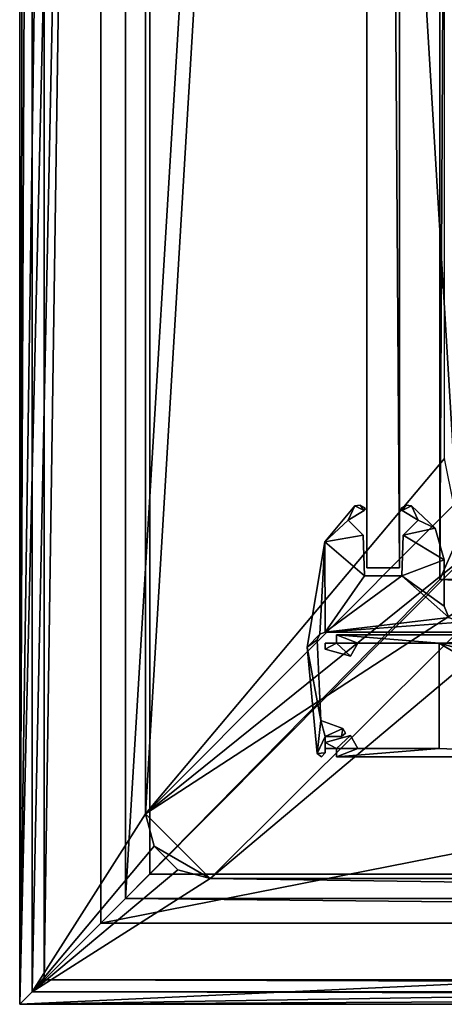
# Model space of a CAD drawing. Header units: metres. Extents: x -1004 to 0, y -708 to 0.
# Tile 1 of 119: x -1004 to -952, y -704 to -583. Entities that reach past the tile are written whole.
import ezdxf

# ---------------------------------------------------------------- set-up
doc = ezdxf.new("R2010")
doc.units = ezdxf.units.M

msp = doc.modelspace()

# ---------------------------------------------------------------- linework, layer by layer
at = {"layer": 'top0'}
for points in [[(-965.045593, -659.566833, 2062.387695), (-962.421875, -659.566833, 2062.387695), (-965.045593, -658.566833, 2062.387695)], [(-962.421875, -659.566833, 2062.387695), (-952.421875, -659.566833, 2062.387695), (-965.045593, -658.566833, 2062.387695)], [(-965.045593, -658.566833, 2062.387695), (-952.421875, -659.566833, 2062.387695), (-922.945618, -658.566833, 2062.387695)], [(-965.045593, -659.566833, 162.387711), (-965.045593, -658.566833, 162.387711), (-962.421875, -659.566833, 162.387711)], [(-962.421875, -659.566833, 162.387711), (-965.045593, -658.566833, 162.387711), (-952.421875, -659.566833, 162.387711)], [(-965.045593, -658.566833, 162.387711), (-922.945618, -658.566833, 162.387711), (-952.421875, -659.566833, 162.387711)], [(-965.045593, -658.566833, 2062.387695), (-922.945618, -658.566833, 2062.387695), (-965.045593, -658.566833, 162.387711)], [(-922.945618, -658.566833, 2062.387695), (-922.945618, -658.566833, 162.387711), (-965.045593, -658.566833, 162.387711)], [(-965.045593, -658.566833, 2062.387695), (-965.045593, -658.566833, 162.387711), (-965.045593, -659.566833, 2062.387695)], [(-965.045593, -658.566833, 162.387711), (-965.045593, -659.566833, 162.387711), (-965.045593, -659.566833, 2062.387695)], [(-965.045593, -659.566833, 2062.387695), (-962.421875, -659.566833, 2062.387695), (-965.045593, -658.566833, 2062.387695)], [(-962.421875, -659.566833, 2062.387695), (-952.421875, -659.566833, 2062.387695), (-965.045593, -658.566833, 2062.387695)], [(-965.045593, -658.566833, 2062.387695), (-952.421875, -659.566833, 2062.387695), (-922.945618, -658.566833, 2062.387695)], [(-952.421875, -659.566833, 2062.387695), (-921.945618, -660.693481, 2062.387695), (-922.945618, -658.566833, 2062.387695)], [(-952.421875, -659.566833, 162.387711), (-922.945618, -658.566833, 162.387711), (-921.945618, -660.693481, 162.387711)], [(-952.421875, -659.566833, 2062.387695), (-928.956116, -673.566833, 2062.387695), (-922.945618, -658.566833, 2062.387695)], [(-966.445618, -660.336182, 2062.387695), (-963.345642, -661.16687, 2062.387695), (-965.045593, -659.566833, 2062.387695)], [(-965.045593, -659.566833, 2062.387695), (-966.445618, -659.566833, 2062.387695), (-966.445618, -660.336182, 2062.387695)], [(-963.345642, -661.16687, 162.387711), (-966.445618, -660.336182, 162.387711), (-965.045593, -659.566833, 162.387711)], [(-966.445618, -660.336182, 162.387711), (-966.445618, -659.566833, 162.387711), (-965.045593, -659.566833, 162.387711)], [(-966.445618, -659.566833, 2062.387695), (-965.045593, -659.566833, 2062.387695), (-966.445618, -659.566833, 162.387711)], [(-965.045593, -659.566833, 2062.387695), (-965.045593, -659.566833, 162.387711), (-966.445618, -659.566833, 162.387711)], [(-966.445618, -659.566833, 2062.387695), (-966.445618, -659.566833, 162.387711), (-966.445618, -660.336182, 2062.387695)], [(-966.445618, -659.566833, 162.387711), (-966.445618, -660.336182, 162.387711), (-966.445618, -660.336182, 2062.387695)], [(-966.445618, -660.336182, 2062.387695), (-963.345642, -661.16687, 2062.387695), (-965.045593, -659.566833, 2062.387695)], [(-965.045593, -659.566833, 2062.387695), (-966.445618, -659.566833, 2062.387695), (-966.445618, -660.336182, 2062.387695)], [(-966.445618, -660.336182, 2062.387695), (-966.445618, -660.336182, 162.387711), (-963.345642, -661.16687, 2062.387695)], [(-966.445618, -660.336182, 162.387711), (-963.345642, -661.16687, 162.387711), (-963.345642, -661.16687, 2062.387695)], [(-963.345642, -661.16687, 2062.387695), (-962.421875, -659.566833, 2062.387695), (-965.045593, -659.566833, 2062.387695)], [(-963.345642, -661.16687, 162.387711), (-965.045593, -659.566833, 162.387711), (-962.421875, -659.566833, 162.387711)], [(-963.345642, -661.16687, 2062.387695), (-962.421875, -659.566833, 2062.387695), (-965.045593, -659.566833, 2062.387695)], [(-963.345642, -661.16687, 2062.387695), (-963.345642, -661.16687, 162.387711), (-962.421875, -659.566833, 2062.387695)], [(-963.345642, -661.16687, 162.387711), (-962.421875, -659.566833, 162.387711), (-962.421875, -659.566833, 2062.387695)], [(-962.421875, -659.566833, 162.387711), (-952.421875, -659.566833, 162.387711), (-962.421875, -659.566833, 2062.387695)], [(-952.421875, -659.566833, 162.387711), (-952.421875, -659.566833, 2062.387695), (-962.421875, -659.566833, 2062.387695)], [(-952.421875, -672.566833, 2062.387695), (-928.956116, -673.566833, 2062.387695), (-952.421875, -659.566833, 2062.387695)], [(-928.956116, -673.566833, 2062.387695), (-921.945618, -667.79303, 2062.387695), (-952.421875, -659.566833, 2062.387695)], [(-952.421875, -659.566833, 2062.387695), (-921.945618, -667.79303, 2062.387695), (-921.945618, -660.693481, 2062.387695)], [(-921.945618, -660.693481, 162.387711), (-921.945618, -667.79303, 162.387711), (-952.421875, -659.566833, 162.387711)], [(-921.945618, -667.79303, 162.387711), (-928.956116, -673.566833, 162.387711), (-952.421875, -659.566833, 162.387711)], [(-952.421875, -659.566833, 162.387711), (-928.956116, -673.566833, 162.387711), (-952.421875, -672.566833, 162.387711)], [(-952.421875, -659.566833, 2062.387695), (-952.421875, -659.566833, 162.387711), (-952.421875, -672.566833, 2062.387695)], [(-952.421875, -659.566833, 162.387711), (-952.421875, -672.566833, 162.387711), (-952.421875, -672.566833, 2062.387695)], [(-952.421875, -659.566833, 2062.387695), (-952.421875, -672.566833, 2062.387695), (-928.956116, -673.566833, 2062.387695)], [(-963.345642, -670.966858, 2062.387695), (-966.445618, -671.797485, 2062.387695), (-965.045593, -672.566833, 2062.387695)], [(-965.045593, -672.566833, 162.387711), (-966.445618, -671.797485, 162.387711), (-963.345642, -670.966858, 162.387711)], [(-966.445618, -671.797485, 2062.387695), (-963.345642, -670.966858, 2062.387695), (-966.445618, -671.797485, 162.387711)], [(-963.345642, -670.966858, 2062.387695), (-963.345642, -670.966858, 162.387711), (-966.445618, -671.797485, 162.387711)], [(-963.345642, -670.966858, 2062.387695), (-966.445618, -671.797485, 2062.387695), (-965.045593, -672.566833, 2062.387695)], [(-963.345642, -670.966858, 2062.387695), (-965.045593, -672.566833, 2062.387695), (-962.421875, -672.566833, 2062.387695)], [(-962.421875, -672.566833, 162.387711), (-965.045593, -672.566833, 162.387711), (-963.345642, -670.966858, 162.387711)], [(-962.421875, -672.566833, 2062.387695), (-963.345642, -670.966858, 2062.387695), (-965.045593, -672.566833, 2062.387695)], [(-963.345642, -670.966858, 2062.387695), (-962.421875, -672.566833, 2062.387695), (-963.345642, -670.966858, 162.387711)], [(-962.421875, -672.566833, 2062.387695), (-962.421875, -672.566833, 162.387711), (-963.345642, -670.966858, 162.387711)], [(-966.445618, -671.797485, 2062.387695), (-966.445618, -672.566833, 2062.387695), (-965.045593, -672.566833, 2062.387695)], [(-965.045593, -672.566833, 162.387711), (-966.445618, -672.566833, 162.387711), (-966.445618, -671.797485, 162.387711)], [(-966.445618, -671.797485, 2062.387695), (-966.445618, -671.797485, 162.387711), (-966.445618, -672.566833, 2062.387695)], [(-966.445618, -671.797485, 162.387711), (-966.445618, -672.566833, 162.387711), (-966.445618, -672.566833, 2062.387695)], [(-965.045593, -672.566833, 2062.387695), (-966.445618, -671.797485, 2062.387695), (-966.445618, -672.566833, 2062.387695)], [(-965.045593, -672.566833, 2062.387695), (-966.445618, -672.566833, 2062.387695), (-965.045593, -672.566833, 162.387711)], [(-966.445618, -672.566833, 2062.387695), (-966.445618, -672.566833, 162.387711), (-965.045593, -672.566833, 162.387711)], [(-965.045593, -672.566833, 2062.387695), (-965.045593, -673.566833, 2062.387695), (-962.421875, -672.566833, 2062.387695)], [(-962.421875, -672.566833, 2062.387695), (-965.045593, -673.566833, 2062.387695), (-952.421875, -672.566833, 2062.387695)], [(-965.045593, -673.566833, 2062.387695), (-928.956116, -673.566833, 2062.387695), (-952.421875, -672.566833, 2062.387695)], [(-928.956116, -673.566833, 162.387711), (-965.045593, -673.566833, 162.387711), (-952.421875, -672.566833, 162.387711)], [(-952.421875, -672.566833, 162.387711), (-965.045593, -673.566833, 162.387711), (-962.421875, -672.566833, 162.387711)], [(-965.045593, -673.566833, 162.387711), (-965.045593, -672.566833, 162.387711), (-962.421875, -672.566833, 162.387711)], [(-965.045593, -672.566833, 2062.387695), (-965.045593, -672.566833, 162.387711), (-965.045593, -673.566833, 2062.387695)], [(-965.045593, -672.566833, 162.387711), (-965.045593, -673.566833, 162.387711), (-965.045593, -673.566833, 2062.387695)], [(-952.421875, -672.566833, 2062.387695), (-965.045593, -673.566833, 2062.387695), (-928.956116, -673.566833, 2062.387695)], [(-952.421875, -672.566833, 2062.387695), (-962.421875, -672.566833, 2062.387695), (-965.045593, -673.566833, 2062.387695)], [(-962.421875, -672.566833, 2062.387695), (-965.045593, -672.566833, 2062.387695), (-965.045593, -673.566833, 2062.387695)], [(-962.421875, -672.566833, 2062.387695), (-952.421875, -672.566833, 2062.387695), (-962.421875, -672.566833, 162.387711)], [(-952.421875, -672.566833, 2062.387695), (-952.421875, -672.566833, 162.387711), (-962.421875, -672.566833, 162.387711)], [(-928.956116, -673.566833, 2062.387695), (-965.045593, -673.566833, 2062.387695), (-928.956116, -673.566833, 162.387711)], [(-965.045593, -673.566833, 2062.387695), (-965.045593, -673.566833, 162.387711), (-928.956116, -673.566833, 162.387711)]]:
    msp.add_3dface(points, dxfattribs=at)
at = {"layer": 'top012'}
for points in [[(-957.316162, -57.310383, 163.887741), (-957.316162, -650.310364, 163.887741), (-961.316162, -57.310383, 163.887741)], [(-957.316162, -650.310364, 163.887741), (-961.316162, -650.310364, 163.887741), (-961.316162, -57.310383, 163.887741)], [(-957.316162, -57.310383, 2060.887695), (-961.316162, -57.310383, 2060.887695), (-957.316162, -650.310364, 2060.887695)], [(-961.316162, -57.310383, 2060.887695), (-961.316162, -650.310364, 2060.887695), (-957.316162, -650.310364, 2060.887695)], [(-961.316162, -57.310383, 2060.887695), (-961.316162, -57.310383, 163.887741), (-961.316162, -650.310364, 2060.887695)], [(-961.316162, -57.310383, 163.887741), (-961.316162, -650.310364, 163.887741), (-961.316162, -650.310364, 2060.887695)], [(-957.316162, -650.310364, 2060.887695), (-957.316162, -650.310364, 163.887741), (-957.316162, -57.310383, 2060.887695)], [(-957.316162, -650.310364, 163.887741), (-957.316162, -57.310383, 163.887741), (-957.316162, -57.310383, 2060.887695)], [(-957.316162, -650.310364, 2060.887695), (-961.316162, -650.310364, 2060.887695), (-957.316162, -650.310364, 163.887741)], [(-961.316162, -650.310364, 2060.887695), (-961.316162, -650.310364, 163.887741), (-957.316162, -650.310364, 163.887741)]]:
    msp.add_3dface(points, dxfattribs=at)
at = {"layer": 'top0123'}
for points in [[(-962.804688, -642.68158, 162.387711), (-963.630432, -644.45929, 162.387711), (-966.481323, -647.104858, 162.387711)], [(-966.481323, -647.104858, 2062.387695), (-962.804688, -642.68158, 2062.387695), (-966.481323, -647.104858, 162.387711)], [(-962.804688, -642.68158, 2062.387695), (-962.804688, -642.68158, 162.387711), (-966.481323, -647.104858, 162.387711)], [(-966.481323, -647.104858, 2062.387695), (-963.630432, -644.45929, 2062.387695), (-962.804688, -642.68158, 2062.387695)], [(-961.644531, -643.252197, 162.387711), (-963.630432, -644.45929, 162.387711), (-962.804688, -642.68158, 162.387711)], [(-963.630432, -644.45929, 2062.387695), (-961.644531, -643.252197, 2062.387695), (-962.804688, -642.68158, 2062.387695)], [(-961.644531, -643.252197, 2062.387695), (-963.630432, -644.45929, 2062.387695), (-961.644531, -643.252197, 162.387711)], [(-963.630432, -644.45929, 2062.387695), (-963.630432, -644.45929, 162.387711), (-961.644531, -643.252197, 162.387711)], [(-962.136353, -642.588867, 162.387711), (-961.644531, -643.252197, 162.387711), (-962.804688, -642.68158, 162.387711)], [(-962.804688, -642.68158, 2062.387695), (-962.136353, -642.588867, 2062.387695), (-962.804688, -642.68158, 162.387711)], [(-962.136353, -642.588867, 2062.387695), (-962.136353, -642.588867, 162.387711), (-962.804688, -642.68158, 162.387711)], [(-962.804688, -642.68158, 2062.387695), (-961.644531, -643.252197, 2062.387695), (-962.136353, -642.588867, 2062.387695)], [(-962.136353, -642.588867, 162.387711), (-961.560303, -642.940125, 162.387711), (-961.644531, -643.252197, 162.387711)], [(-962.136353, -642.588867, 2062.387695), (-961.560303, -642.940125, 2062.387695), (-962.136353, -642.588867, 162.387711)], [(-961.560303, -642.940125, 2062.387695), (-961.560303, -642.940125, 162.387711), (-962.136353, -642.588867, 162.387711)], [(-961.644531, -643.252197, 2062.387695), (-961.560303, -642.940125, 2062.387695), (-962.136353, -642.588867, 2062.387695)], [(-961.560303, -642.940125, 162.387711), (-961.52356, -643.117493, 162.387711), (-961.644531, -643.252197, 162.387711)], [(-961.644531, -643.252197, 2062.387695), (-961.52356, -643.117493, 2062.387695), (-961.560303, -642.940125, 2062.387695)], [(-961.52356, -643.117493, 2062.387695), (-961.644531, -643.252197, 2062.387695), (-961.52356, -643.117493, 162.387711)], [(-961.644531, -643.252197, 2062.387695), (-961.644531, -643.252197, 162.387711), (-961.52356, -643.117493, 162.387711)], [(-961.560303, -642.940125, 2062.387695), (-961.52356, -643.117493, 2062.387695), (-961.560303, -642.940125, 162.387711)], [(-961.52356, -643.117493, 2062.387695), (-961.52356, -643.117493, 162.387711), (-961.560303, -642.940125, 162.387711)], [(-957.108643, -643.117493, 162.387711), (-957.072021, -642.940125, 162.387711), (-956.987793, -643.252197, 162.387711)], [(-957.108643, -643.117493, 2062.387695), (-957.072021, -642.940125, 2062.387695), (-957.108643, -643.117493, 162.387711)], [(-957.072021, -642.940125, 2062.387695), (-957.072021, -642.940125, 162.387711), (-957.108643, -643.117493, 162.387711)], [(-956.987793, -643.252197, 2062.387695), (-957.072021, -642.940125, 2062.387695), (-957.108643, -643.117493, 2062.387695)], [(-956.987793, -643.252197, 2062.387695), (-957.108643, -643.117493, 2062.387695), (-956.987793, -643.252197, 162.387711)], [(-957.108643, -643.117493, 2062.387695), (-957.108643, -643.117493, 162.387711), (-956.987793, -643.252197, 162.387711)], [(-957.072021, -642.940125, 162.387711), (-956.495972, -642.588867, 162.387711), (-956.987793, -643.252197, 162.387711)], [(-957.072021, -642.940125, 2062.387695), (-956.495972, -642.588867, 2062.387695), (-957.072021, -642.940125, 162.387711)], [(-956.495972, -642.588867, 2062.387695), (-956.495972, -642.588867, 162.387711), (-957.072021, -642.940125, 162.387711)], [(-956.495972, -642.588867, 2062.387695), (-957.072021, -642.940125, 2062.387695), (-956.987793, -643.252197, 2062.387695)], [(-956.987793, -643.252197, 162.387711), (-956.495972, -642.588867, 162.387711), (-955.827637, -642.68158, 162.387711)], [(-955.827637, -642.68158, 2062.387695), (-956.495972, -642.588867, 2062.387695), (-956.987793, -643.252197, 2062.387695)], [(-955.001892, -644.45929, 162.387756), (-956.987793, -643.252197, 162.387711), (-955.827637, -642.68158, 162.387711)], [(-955.827637, -642.68158, 2062.387695), (-956.987793, -643.252197, 2062.387695), (-955.001892, -644.45929, 2062.387695)], [(-955.001892, -644.45929, 2062.387695), (-956.987793, -643.252197, 2062.387695), (-955.001892, -644.45929, 162.387756)], [(-956.987793, -643.252197, 2062.387695), (-956.987793, -643.252197, 162.387711), (-955.001892, -644.45929, 162.387756)], [(-956.495972, -642.588867, 2062.387695), (-955.827637, -642.68158, 2062.387695), (-956.495972, -642.588867, 162.387711)], [(-955.827637, -642.68158, 2062.387695), (-955.827637, -642.68158, 162.387711), (-956.495972, -642.588867, 162.387711)], [(-955.001892, -644.45929, 162.387756), (-955.827637, -642.68158, 162.387711), (-952.900085, -645.444214, 162.387711)], [(-955.827637, -642.68158, 2062.387695), (-952.900085, -645.444214, 2062.387695), (-955.827637, -642.68158, 162.387711)], [(-952.900085, -645.444214, 2062.387695), (-952.900085, -645.444214, 162.387711), (-955.827637, -642.68158, 162.387711)], [(-952.900085, -645.444214, 2062.387695), (-955.827637, -642.68158, 2062.387695), (-955.001892, -644.45929, 2062.387695)], [(-963.630432, -644.45929, 162.387711), (-961.784058, -646.305542, 162.387711), (-966.481323, -647.104858, 162.387711)], [(-961.784058, -646.305542, 2062.387695), (-963.630432, -644.45929, 2062.387695), (-966.481323, -647.104858, 2062.387695)], [(-963.630432, -644.45929, 2062.387695), (-961.784058, -646.305542, 2062.387695), (-963.630432, -644.45929, 162.387711)], [(-961.784058, -646.305542, 2062.387695), (-961.784058, -646.305542, 162.387711), (-963.630432, -644.45929, 162.387711)], [(-956.848267, -646.305542, 162.387711), (-955.001892, -644.45929, 162.387756), (-952.900085, -645.444214, 162.387711)], [(-956.848267, -646.305542, 162.387711), (-956.848267, -646.305542, 2062.387695), (-955.001892, -644.45929, 162.387756)], [(-956.848267, -646.305542, 2062.387695), (-955.001892, -644.45929, 2062.387695), (-955.001892, -644.45929, 162.387756)], [(-952.900085, -645.444214, 2062.387695), (-955.001892, -644.45929, 2062.387695), (-956.848267, -646.305542, 2062.387695)], [(-956.848267, -646.305542, 162.387711), (-952.900085, -645.444214, 162.387711), (-951.816162, -649.320862, 162.387711)], [(-951.816162, -649.320862, 2062.387695), (-952.900085, -645.444214, 2062.387695), (-956.848267, -646.305542, 2062.387695)], [(-952.900085, -645.444214, 2062.387695), (-951.816162, -649.320862, 2062.387695), (-952.900085, -645.444214, 162.387711)], [(-951.816162, -649.320862, 2062.387695), (-951.816162, -649.320862, 162.387711), (-952.900085, -645.444214, 162.387711)], [(-968.679993, -660.083069, 162.387711), (-966.481323, -647.104858, 162.387711), (-967.125122, -658.484985, 162.387711)], [(-968.679993, -660.083069, 2062.387695), (-966.481323, -647.104858, 2062.387695), (-968.679993, -660.083069, 162.387711)], [(-966.481323, -647.104858, 2062.387695), (-966.481323, -647.104858, 162.387711), (-968.679993, -660.083069, 162.387711)], [(-966.481323, -647.104858, 2062.387695), (-968.679993, -660.083069, 2062.387695), (-967.125122, -658.484985, 2062.387695)], [(-967.125122, -658.484985, 162.387711), (-966.481323, -647.104858, 162.387711), (-966.439148, -658.210388, 162.387711)], [(-966.439148, -658.210388, 2062.387695), (-966.481323, -647.104858, 2062.387695), (-967.125122, -658.484985, 2062.387695)], [(-966.481323, -647.104858, 162.387711), (-961.784058, -646.305542, 162.387711), (-961.609314, -651.310364, 162.387711)], [(-961.609314, -651.310364, 2062.387695), (-961.784058, -646.305542, 2062.387695), (-966.481323, -647.104858, 2062.387695)], [(-966.481323, -647.104858, 162.387711), (-961.609314, -651.310364, 162.387711), (-966.439148, -658.210388, 162.387711)], [(-961.609314, -651.310364, 2062.387695), (-966.481323, -647.104858, 2062.387695), (-966.439148, -658.210388, 2062.387695)], [(-961.784058, -646.305542, 2062.387695), (-961.609314, -651.310364, 2062.387695), (-961.784058, -646.305542, 162.387711)], [(-961.609314, -651.310364, 2062.387695), (-961.609314, -651.310364, 162.387711), (-961.784058, -646.305542, 162.387711)], [(-957.02301, -651.310364, 162.387711), (-956.848267, -646.305542, 162.387711), (-951.816162, -649.320862, 162.387711)], [(-957.02301, -651.310364, 162.387711), (-957.02301, -651.310364, 2062.387695), (-956.848267, -646.305542, 162.387711)], [(-957.02301, -651.310364, 2062.387695), (-956.848267, -646.305542, 2062.387695), (-956.848267, -646.305542, 162.387711)], [(-951.816162, -649.320862, 2062.387695), (-956.848267, -646.305542, 2062.387695), (-957.02301, -651.310364, 2062.387695)], [(-957.02301, -651.310364, 162.387711), (-951.816162, -649.320862, 162.387711), (-951.816162, -655.010376, 162.387711)], [(-951.816162, -655.010376, 2062.387695), (-951.816162, -649.320862, 2062.387695), (-957.02301, -651.310364, 2062.387695)], [(-951.816162, -649.320862, 162.387711), (-951.816162, -649.320862, 2062.387695), (-951.816162, -655.010376, 162.387711)], [(-951.816162, -649.320862, 2062.387695), (-951.816162, -655.010376, 2062.387695), (-951.816162, -655.010376, 162.387711)], [(-966.439148, -658.210388, 162.387711), (-957.02301, -651.310364, 162.387711), (-951.228088, -656.422363, 162.387711)], [(-966.439148, -658.210388, 162.387711), (-961.609314, -651.310364, 162.387711), (-957.02301, -651.310364, 162.387711)], [(-957.02301, -651.310364, 2062.387695), (-966.439148, -658.210388, 2062.387695), (-951.228088, -656.422363, 2062.387695)], [(-957.02301, -651.310364, 2062.387695), (-961.609314, -651.310364, 2062.387695), (-966.439148, -658.210388, 2062.387695)], [(-961.609314, -651.310364, 162.387711), (-961.609314, -651.310364, 2062.387695), (-957.02301, -651.310364, 162.387711)], [(-961.609314, -651.310364, 2062.387695), (-957.02301, -651.310364, 2062.387695), (-957.02301, -651.310364, 162.387711)], [(-951.228088, -656.422363, 162.387711), (-957.02301, -651.310364, 162.387711), (-951.816162, -655.010376, 162.387711)], [(-951.816162, -655.010376, 2062.387695), (-957.02301, -651.310364, 2062.387695), (-951.228088, -656.422363, 2062.387695)], [(-951.816162, -655.010376, 2062.387695), (-951.228088, -656.422363, 2062.387695), (-951.816162, -655.010376, 162.387711)], [(-951.228088, -656.422363, 2062.387695), (-951.228088, -656.422363, 162.387711), (-951.816162, -655.010376, 162.387711)], [(-949.816162, -657.010376, 162.387711), (-966.439148, -658.210388, 162.387711), (-951.228088, -656.422363, 162.387711)], [(-951.228088, -656.422363, 2062.387695), (-966.439148, -658.210388, 2062.387695), (-949.816162, -657.010376, 2062.387695)], [(-937.368774, -658.210388, 162.387711), (-966.439148, -658.210388, 162.387711), (-949.816162, -657.010376, 162.387711)], [(-966.439148, -658.210388, 2062.387695), (-937.368774, -658.210388, 2062.387695), (-949.816162, -657.010376, 2062.387695)], [(-966.439148, -658.210388, 2062.387695), (-967.125122, -658.484985, 2062.387695), (-966.439148, -658.210388, 162.387711)], [(-967.125122, -658.484985, 2062.387695), (-967.125122, -658.484985, 162.387711), (-966.439148, -658.210388, 162.387711)], [(-937.368774, -658.210388, 2062.387695), (-966.439148, -658.210388, 2062.387695), (-937.368774, -658.210388, 162.387711)], [(-966.439148, -658.210388, 2062.387695), (-966.439148, -658.210388, 162.387711), (-937.368774, -658.210388, 162.387711)], [(-967.437561, -659.154541, 162.387711), (-968.679993, -660.083069, 162.387711), (-967.125122, -658.484985, 162.387711)], [(-967.125122, -658.484985, 2062.387695), (-968.679993, -660.083069, 2062.387695), (-967.437561, -659.154541, 2062.387695)], [(-967.437561, -659.154541, 162.387711), (-966.974121, -669.114563, 162.387711), (-968.679993, -660.083069, 162.387711)], [(-968.679993, -660.083069, 2062.387695), (-966.974121, -669.114563, 2062.387695), (-967.437561, -659.154541, 2062.387695)], [(-967.125122, -658.484985, 2062.387695), (-967.437561, -659.154541, 2062.387695), (-967.125122, -658.484985, 162.387711)], [(-967.437561, -659.154541, 2062.387695), (-967.437561, -659.154541, 162.387711), (-967.125122, -658.484985, 162.387711)], [(-967.437561, -659.154541, 2062.387695), (-966.974121, -669.114563, 2062.387695), (-967.437561, -659.154541, 162.387711)], [(-966.974121, -669.114563, 2062.387695), (-966.974121, -669.114563, 162.387711), (-967.437561, -659.154541, 162.387711)], [(-966.974121, -669.114563, 162.387711), (-967.418335, -673.185547, 162.387711), (-968.679993, -660.083069, 162.387711)], [(-967.418335, -673.185547, 2062.387695), (-968.679993, -660.083069, 2062.387695), (-967.418335, -673.185547, 162.387711)], [(-968.679993, -660.083069, 2062.387695), (-968.679993, -660.083069, 162.387711), (-967.418335, -673.185547, 162.387711)], [(-968.679993, -660.083069, 2062.387695), (-967.418335, -673.185547, 2062.387695), (-966.974121, -669.114563, 2062.387695)], [(-967.418335, -673.185547, 162.387711), (-966.974121, -669.114563, 162.387711), (-966.445618, -671.066833, 162.387711)], [(-967.418335, -673.185547, 2062.387695), (-966.445618, -671.066833, 2062.387695), (-966.974121, -669.114563, 2062.387695)], [(-966.974121, -669.114563, 162.387711), (-964.274658, -670.096985, 162.387711), (-966.445618, -671.066833, 162.387711)], [(-966.974121, -669.114563, 2062.387695), (-964.274658, -670.096985, 2062.387695), (-966.974121, -669.114563, 162.387711)], [(-964.274658, -670.096985, 2062.387695), (-964.274658, -670.096985, 162.387711), (-966.974121, -669.114563, 162.387711)], [(-966.974121, -669.114563, 2062.387695), (-966.445618, -671.066833, 2062.387695), (-964.274658, -670.096985, 2062.387695)], [(-966.445618, -671.066833, 162.387711), (-964.274658, -670.096985, 162.387711), (-964.445618, -671.066833, 162.387711)], [(-966.445618, -671.066833, 2062.387695), (-964.445618, -671.066833, 2062.387695), (-964.274658, -670.096985, 2062.387695)], [(-964.274658, -670.096985, 162.387711), (-963.954529, -670.653442, 162.387711), (-964.445618, -671.066833, 162.387711)], [(-964.274658, -670.096985, 2062.387695), (-964.445618, -671.066833, 2062.387695), (-963.954529, -670.653442, 2062.387695)], [(-964.274658, -670.096985, 2062.387695), (-963.954529, -670.653442, 2062.387695), (-964.274658, -670.096985, 162.387711)], [(-963.954529, -670.653442, 2062.387695), (-963.954529, -670.653442, 162.387711), (-964.274658, -670.096985, 162.387711)], [(-966.445618, -671.066833, 162.387711), (-966.445618, -673.074097, 162.387711), (-967.418335, -673.185547, 162.387711)], [(-966.445618, -673.074097, 2062.387695), (-966.445618, -671.066833, 2062.387695), (-967.418335, -673.185547, 2062.387695)], [(-964.445618, -671.066833, 2062.387695), (-966.445618, -671.066833, 2062.387695), (-964.445618, -671.066833, 162.387711)], [(-966.445618, -671.066833, 2062.387695), (-966.445618, -671.066833, 162.387711), (-964.445618, -671.066833, 162.387711)], [(-966.445618, -671.066833, 162.387711), (-966.445618, -671.066833, 2062.387695), (-966.445618, -673.074097, 162.387711)], [(-966.445618, -671.066833, 2062.387695), (-966.445618, -673.074097, 2062.387695), (-966.445618, -673.074097, 162.387711)], [(-963.954529, -670.653442, 2062.387695), (-964.445618, -671.066833, 2062.387695), (-963.954529, -670.653442, 162.387711)], [(-964.445618, -671.066833, 2062.387695), (-964.445618, -671.066833, 162.387711), (-963.954529, -670.653442, 162.387711)], [(-966.445618, -673.074097, 162.387711), (-966.882446, -673.562134, 162.387711), (-967.418335, -673.185547, 162.387711)], [(-966.882446, -673.562134, 2062.387695), (-966.445618, -673.074097, 2062.387695), (-967.418335, -673.185547, 2062.387695)], [(-966.882446, -673.562134, 2062.387695), (-967.418335, -673.185547, 2062.387695), (-966.882446, -673.562134, 162.387711)], [(-967.418335, -673.185547, 2062.387695), (-967.418335, -673.185547, 162.387711), (-966.882446, -673.562134, 162.387711)], [(-966.445618, -673.074097, 2062.387695), (-966.882446, -673.562134, 2062.387695), (-966.445618, -673.074097, 162.387711)], [(-966.882446, -673.562134, 2062.387695), (-966.882446, -673.562134, 162.387711), (-966.445618, -673.074097, 162.387711)]]:
    msp.add_3dface(points, dxfattribs=at)
at = {"layer": 'top0123410'}
for points in [[(-1004.024658, -704.0271, 2050.999756), (-1004.024658, -0.027127, 2050.999756), (-988.024658, -16.027126, 2050.999756)], [(-1004.024658, -704.0271, 2110.919678), (-1001.024658, -3.027127, 2110.919678), (-1004.024658, -0.027127, 2110.919678)], [(-1004.024658, -704.0271, 2110.919678), (-1004.024658, -0.027127, 2110.919678), (-1004.024658, -704.0271, 2050.999756)], [(-1004.024658, -0.027127, 2110.919678), (-1004.024658, -0.027127, 2050.999756), (-1004.024658, -704.0271, 2050.999756)], [(-1001.024658, -701.0271, 2110.919678), (-1001.024658, -3.027127, 2110.919678), (-1004.024658, -704.0271, 2110.919678)], [(-1001.024658, -701.0271, 2053.855713), (-991.024658, -13.027127, 2053.855713), (-1001.024658, -3.027127, 2053.855713)], [(-1001.024658, -701.0271, 2053.855713), (-1001.024658, -3.027127, 2053.855713), (-1001.024658, -701.0271, 2110.919678)], [(-1001.024658, -3.027127, 2053.855713), (-1001.024658, -3.027127, 2110.919678), (-1001.024658, -701.0271, 2110.919678)], [(-991.024658, -691.0271, 2053.855713), (-991.024658, -13.027127, 2053.855713), (-1001.024658, -701.0271, 2053.855713)], [(-991.024658, -13.027127, 2065.279785), (-991.024658, -691.0271, 2065.279785), (-952.32666, -51.725147, 2065.279785)], [(-991.024658, -691.0271, 2065.279785), (-991.024658, -13.027127, 2065.279785), (-991.024658, -691.0271, 2053.855713)], [(-991.024658, -13.027127, 2065.279785), (-991.024658, -13.027127, 2053.855713), (-991.024658, -691.0271, 2053.855713)], [(-1004.024658, -704.0271, 2050.999756), (-988.024658, -16.027126, 2050.999756), (-988.024658, -688.0271, 2050.999756)], [(-988.024658, -688.0271, 2050.999756), (-988.024658, -16.027126, 2050.999756), (-988.024658, -688.0271, 2063.023682)], [(-988.024658, -16.027126, 2050.999756), (-988.024658, -16.027126, 2063.023682), (-988.024658, -688.0271, 2063.023682)], [(-988.024658, -688.0271, 2063.023682), (-988.024658, -16.027126, 2063.023682), (-949.855835, -649.662598, 2063.023682)], [(-949.855835, -649.662598, 2063.023682), (-988.024658, -16.027126, 2063.023682), (-949.855835, -54.196003, 2063.023682)], [(-991.024658, -691.0271, 2065.279785), (-952.32666, -651.754395, 2065.279785), (-952.32666, -51.725147, 2065.279785)], [(-949.265869, -54.785912, 2076.154297), (-952.32666, -51.725147, 2065.279785), (-952.32666, -651.754395, 2065.279785)], [(-949.265869, -644.735474, 2076.154297), (-949.265869, -54.785912, 2076.154297), (-952.32666, -651.754395, 2065.279785)], [(-949.265869, -644.735474, 2076.154297), (-952.32666, -651.754395, 2065.279785), (-51.722702, -651.754395, 2065.279785)], [(-16.024683, -688.0271, 2063.023682), (-988.024658, -688.0271, 2063.023682), (-949.855835, -649.662598, 2063.023682)], [(-991.024658, -691.0271, 2065.279785), (-13.024684, -691.0271, 2065.279785), (-952.32666, -651.754395, 2065.279785)], [(-13.024684, -691.0271, 2065.279785), (-51.722702, -651.754395, 2065.279785), (-952.32666, -651.754395, 2065.279785)], [(-0.024684, -704.0271, 2050.999756), (-1004.024658, -704.0271, 2050.999756), (-16.024683, -688.0271, 2050.999756)], [(-16.024683, -688.0271, 2050.999756), (-1004.024658, -704.0271, 2050.999756), (-988.024658, -688.0271, 2050.999756)], [(-16.024683, -688.0271, 2050.999756), (-988.024658, -688.0271, 2050.999756), (-16.024683, -688.0271, 2063.023682)], [(-988.024658, -688.0271, 2050.999756), (-988.024658, -688.0271, 2063.023682), (-16.024683, -688.0271, 2063.023682)], [(-3.024684, -701.0271, 2053.855713), (-991.024658, -691.0271, 2053.855713), (-1001.024658, -701.0271, 2053.855713)], [(-13.024684, -691.0271, 2053.855713), (-991.024658, -691.0271, 2053.855713), (-3.024684, -701.0271, 2053.855713)], [(-991.024658, -691.0271, 2053.855713), (-13.024684, -691.0271, 2053.855713), (-991.024658, -691.0271, 2065.279785)], [(-13.024684, -691.0271, 2053.855713), (-13.024684, -691.0271, 2065.279785), (-991.024658, -691.0271, 2065.279785)], [(-0.024684, -704.0271, 2110.919678), (-1001.024658, -701.0271, 2110.919678), (-1004.024658, -704.0271, 2110.919678)], [(-3.024684, -701.0271, 2110.919678), (-1001.024658, -701.0271, 2110.919678), (-0.024684, -704.0271, 2110.919678)], [(-1001.024658, -701.0271, 2110.919678), (-3.024684, -701.0271, 2110.919678), (-1001.024658, -701.0271, 2053.855713)], [(-3.024684, -701.0271, 2110.919678), (-3.024684, -701.0271, 2053.855713), (-1001.024658, -701.0271, 2053.855713)], [(-0.024684, -704.0271, 2110.919678), (-1004.024658, -704.0271, 2110.919678), (-0.024684, -704.0271, 2050.999756)], [(-1004.024658, -704.0271, 2110.919678), (-1004.024658, -704.0271, 2050.999756), (-0.024684, -704.0271, 2050.999756)]]:
    msp.add_3dface(points, dxfattribs=at)
at = {"layer": 'top0123459'}
for points in [[(-994.049377, -10), (-1004.049377, -704.05426), (-1004.049377, 0)], [(-1004.049377, 0), (-1004.049377, -704.05426), (-1002.522156, -1.527202, 175)], [(-1004.049377, -704.05426), (-1002.522156, -702.527039, 175), (-1002.522156, -1.527202, 175)], [(-1002.522156, -1.527202, 175), (-1002.522156, -702.527039, 175), (-988.561951, -23.447599, 175)], [(-994.049377, -10), (-994.049377, -694.05426), (-1004.049377, -704.05426)], [(-994.049377, -694.05426), (-994.049377, -10), (-994.049377, -694.05426, 90)], [(-994.049377, -10), (-994.049377, -10, 90), (-994.049377, -694.05426, 90)], [(-10, -10, 90), (-787.024658, -653.266907, 90), (-994.049377, -10, 90)], [(-787.024658, -653.266907, 90), (-994.049377, -694.05426, 90), (-994.049377, -10, 90)], [(-988.561951, -23.447599, 175), (-1002.522156, -702.527039, 175), (-988.561951, -680.606628, 175)], [(-988.561951, -23.447599, 163.059708), (-988.561951, -680.606628, 163.059708), (-951.750793, -67.223717, 163.059708)], [(-988.561951, -23.447599, 163.059708), (-988.561951, -23.447599, 175), (-988.561951, -680.606628, 163.059708)], [(-988.561951, -23.447599, 175), (-988.561951, -680.606628, 175), (-988.561951, -680.606628, 163.059708)], [(-951.750793, -67.223717, 163.059708), (-988.561951, -680.606628, 163.059708), (-951.750793, -636.830505, 163.059708)], [(-988.561951, -680.606628, 163.059708), (-950.614685, -642.542236, 163.059708), (-951.750793, -636.830505, 163.059708)], [(-947.379272, -647.384338, 163.059708), (-950.614685, -642.542236, 163.059708), (-988.561951, -680.606628, 163.059708)], [(-988.561951, -680.606628, 163.059708), (-942.537109, -650.619812, 163.059708), (-947.379272, -647.384338, 163.059708)], [(-980.601746, -688.566833, 163.059708), (-942.537109, -650.619812, 163.059708), (-988.561951, -680.606628, 163.059708)], [(-942.537109, -650.619812, 163.059708), (-980.601746, -688.566833, 163.059708), (-936.825439, -651.75592, 163.059708)], [(-980.601746, -688.566833, 163.059708), (-23.447609, -688.566833, 163.059708), (-936.825439, -651.75592, 163.059708)], [(-787.024658, -653.266907, 90), (-787.024658, -694.05426, 90), (-994.049377, -694.05426, 90)], [(-1002.522156, -702.527039, 175), (-987.495483, -684.586731, 175), (-988.561951, -680.606628, 175)], [(-987.495483, -684.586731, 163.059708), (-980.601746, -688.566833, 163.059708), (-988.561951, -680.606628, 163.059708)], [(-988.561951, -680.606628, 163.059708), (-988.561951, -680.606628, 175), (-987.495483, -684.586731, 163.059708)], [(-988.561951, -680.606628, 175), (-987.495483, -684.586731, 175), (-987.495483, -684.586731, 163.059708)], [(-1002.522156, -702.527039, 175), (-984.581848, -687.500366, 175), (-987.495483, -684.586731, 175)], [(-987.495483, -684.586731, 163.059708), (-984.581848, -687.500366, 163.059708), (-980.601746, -688.566833, 163.059708)], [(-987.495483, -684.586731, 163.059708), (-987.495483, -684.586731, 175), (-984.581848, -687.500366, 175)], [(-987.495483, -684.586731, 163.059708), (-984.581848, -687.500366, 175), (-984.581848, -687.500366, 163.059708)], [(-980.601746, -688.566833, 175), (-984.581848, -687.500366, 175), (-1002.522156, -702.527039, 175)], [(-1.527211, -702.527039, 175), (-980.601746, -688.566833, 175), (-1002.522156, -702.527039, 175)], [(-984.581848, -687.500366, 175), (-980.601746, -688.566833, 175), (-984.581848, -687.500366, 163.059708)], [(-984.581848, -687.500366, 163.059708), (-980.601746, -688.566833, 175), (-980.601746, -688.566833, 163.059708)], [(-980.601746, -688.566833, 163.059708), (-980.601746, -688.566833, 175), (-23.447609, -688.566833, 163.059708)], [(-980.601746, -688.566833, 175), (-23.447609, -688.566833, 175), (-23.447609, -688.566833, 163.059708)], [(-23.447609, -688.566833, 175), (-980.601746, -688.566833, 175), (-1.527211, -702.527039, 175)], [(-994.049377, -694.05426), (-787.024658, -694.05426), (-1004.049377, -704.05426)], [(-1004.049377, -704.05426), (-787.024658, -694.05426), (-787.024658, -704.05426)], [(-994.049377, -694.05426, 90), (-787.024658, -694.05426, 90), (-994.049377, -694.05426)], [(-787.024658, -694.05426, 90), (-787.024658, -694.05426), (-994.049377, -694.05426)], [(-1002.522156, -702.527039, 175), (-1004.049377, -704.05426), (-787.024658, -702.9198, 129.995056)], [(-787.024658, -702.9198, 129.995056), (-1004.049377, -704.05426), (-787.024658, -704.05426)], [(-1.527211, -702.527039, 175), (-1002.522156, -702.527039, 175), (-217.024689, -702.9198, 129.995056)], [(-217.024689, -702.9198, 129.995056), (-1002.522156, -702.527039, 175), (-787.024658, -702.9198, 129.995056)]]:
    msp.add_3dface(points, dxfattribs=at)

doc.saveas('drawing.dxf')
